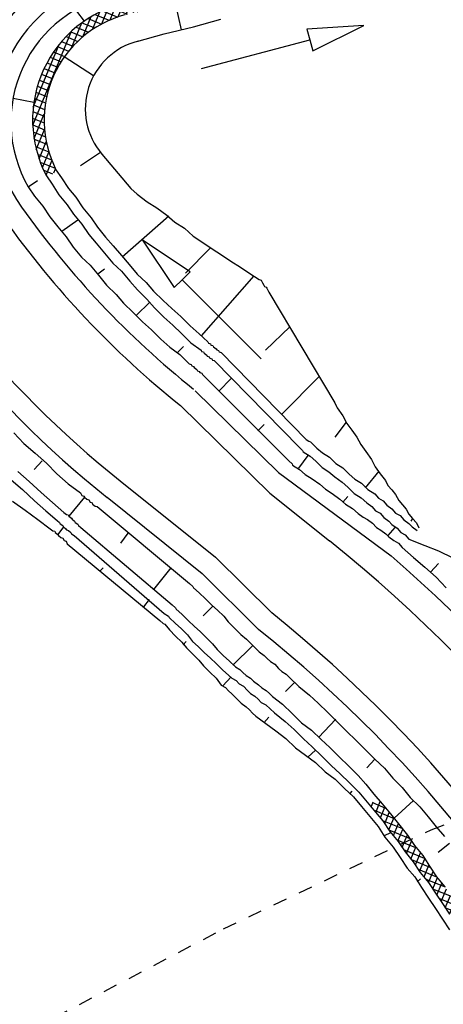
# Model space of a CAD drawing. Extents: x 447882 to 448688, y 437766 to 439043.
# Tile 47 of 121: x 448204 to 448220, y 438324 to 438359. Entities that reach past the tile are written whole.
import ezdxf

# ---------------------------------------------------------------- set-up
doc = ezdxf.new("R2010")
doc.units = 0
doc.header["$LTSCALE"] = 2
doc.header["$MEASUREMENT"] = 0
doc.linetypes.add('ACAD_ISO10W100W', pattern=[0.5, 0.25, -0.25])
doc.linetypes.add('AUSGEZOGEN', pattern=[0])
doc.layers.get('0').update_dxf_attribs({"linetype": 'AUSGEZOGEN'})
for name, color, linetype in [('DB-Bestand', 8, 'CONTINUOUS'), ('DB-Wegboeschungen', 15, 'CONTINUOUS'), ('DB-Wege', 15, 'CONTINUOUS'), ('FBRTOP', 250, 'AUSGEZOGEN')]:
    doc.layers.add(name, color=color, linetype=linetype)

# ---------------------------------------------------------------- blocks, each defined once
blk = doc.blocks.new('*X289')
at = {"color": 0, "linetype": 'ByBlock'}
for p, q in [((-113052, -223149), (-112585, -222682)), ((-113008, -222787), (-112753, -222531)), ((-112628, -223071), (-112998, -222701)), ((-112596, -222785), (-112849, -222531)), ((-113114, -223528), (-112624, -223039)), ((-112662, -223355), (-113032, -222985)), ((-113196, -223929), (-112668, -223401)), ((-112770, -223884), (-113116, -223538)), ((-112713, -223623), (-113067, -223269)), ((-113240, -224291), (-112752, -223803)), ((-112809, -224162), (-113173, -223799)), ((-113283, -224653), (-112812, -224181)), ((-112844, -224446), (-113214, -224076)), ((-113326, -225013), (-112855, -224543)), ((-112878, -224730), (-113248, -224360)), ((-113366, -225372), (-112899, -224905)), ((-112947, -225298), (-113316, -224928)), ((-112912, -225014), (-113282, -224644)), ((-113406, -225730), (-112943, -225267)), ((-112981, -225582), (-113348, -225214)), ((-113456, -226098), (-112987, -225629)), ((-113015, -225866), (-113380, -225501)), ((-113521, -226481), (-113031, -225992)), ((-113055, -226144), (-113412, -225787)), ((-113586, -226864), (-113091, -226370)), ((-113142, -226693), (-113497, -226339)), ((-113099, -226418), (-113450, -226067)), ((-113186, -226968), (-113543, -226611)), ((-113651, -227247), (-113151, -226748)), ((-113231, -227241), (-113589, -226883)), ((-113716, -227630), (-113212, -227127)), ((-113323, -227785), (-113681, -227427)), ((-113277, -227513), (-113635, -227155)), ((-113781, -228014), (-113277, -227510)), ((-113370, -228057), (-113727, -227699)), ((-113845, -228397), (-113342, -227893)), ((-113416, -228329), (-113773, -227971)), ((-113910, -228780), (-113407, -228276)), ((-113462, -228601), (-113819, -228243)), ((-113975, -229163), (-113472, -228660)), ((-113554, -229145), (-113912, -228788)), ((-113508, -228873), (-113866, -228515)), ((-114040, -229546), (-113537, -229043)), ((-113600, -229417), (-113958, -229060)), ((-114105, -229930), (-113602, -229426)), ((-113647, -229689), (-114004, -229332)), ((-114163, -230305), (-113667, -229809)), ((-113736, -230236), (-114096, -229876)), ((-113693, -229961), (-114050, -229604)), ((-114188, -230649), (-113729, -230190)), ((-113767, -230523), (-114142, -230148)), ((-114187, -230966), (-113768, -230547)), ((-113776, -230833), (-114176, -230433)), ((-113758, -231169), (-114190, -230736)), ((-114165, -231262), (-113775, -230872)), ((-113703, -231542), (-114182, -231062)), ((-114126, -231541), (-113757, -231172)), ((-113594, -231969), (-114145, -231418)), ((-114071, -231804), (-113720, -231453)), ((-113382, -232499), (-114069, -231813)), ((-114002, -232054), (-113665, -231716)), ((-113922, -232292), (-113595, -231965)), ((-111366, -234834), (-113930, -232269)), ((-113830, -232518), (-113513, -232200)), ((-113728, -232734), (-113418, -232424)), ((-113617, -232941), (-113312, -232636)), ((-111946, -234572), (-113668, -232850)), ((-113496, -233138), (-113196, -232838)), ((-113366, -233327), (-113070, -233030)), ((-113228, -233507), (-112934, -233212)), ((-113081, -233678), (-112788, -233385)), ((-112926, -233841), (-112634, -233549)), ((-112762, -233996), (-112470, -233704)), ((-112590, -234142), (-112297, -233849)), ((-112410, -234280), (-112115, -233985)), ((-112221, -234409), (-111923, -234111)), ((-112023, -234529), (-111721, -234227)), ((-111815, -234640), (-111509, -234333)), ((-111598, -234741), (-111285, -234428)), ((-110909, -234972), (-111583, -234298)), ((-111371, -234832), (-111050, -234511)), ((-111132, -234912), (-110801, -234580)), ((-110514, -235049), (-111054, -234509)), ((-110882, -234979), (-110538, -234635)), ((-110159, -235086), (-110626, -234619)), ((-110617, -235033), (-110257, -234673)), ((-110338, -235071), (-109957, -234691)), ((-109832, -235094), (-110254, -234673)), ((-110040, -235092), (-109632, -234684)), ((-109529, -235079), (-109917, -234691)), ((-109498, -234793), (-109608, -234682)), ((-109721, -235091), (-109483, -234853))]:
    blk.add_line(p, q, dxfattribs=at)
blk = doc.blocks.new('*X290')
at = {"color": 0, "linetype": 'ByBlock'}
for p, q in [((-78704, -231757), (-78260, -231313)), ((-78359, -231731), (-77867, -231239)), ((-77676, -231612), (-78021, -231268)), ((-77980, -231670), (-77480, -231170)), ((-77409, -231562), (-77752, -231218)), ((-77588, -231596), (-77126, -231134)), ((-77117, -231535), (-77482, -231170)), ((-77216, -231542), (-76781, -231108)), ((-76822, -231512), (-77195, -231139)), ((-76586, -231430), (-76899, -231117)), ((-76871, -231516), (-76615, -231259)), ((-80668, -232130), (-80161, -231623)), ((-80275, -232055), (-79768, -231549)), ((-79858, -231976), (-80203, -231631)), ((-79591, -231925), (-79935, -231581)), ((-79882, -231981), (-79376, -231474)), ((-79323, -231875), (-79668, -231530)), ((-79489, -231906), (-78983, -231400)), ((-79056, -231824), (-79401, -231479)), ((-78788, -231773), (-79133, -231428)), ((-79096, -231831), (-78614, -231349)), ((-78501, -231742), (-78866, -231377)), ((-78211, -231714), (-78578, -231346)), ((-77944, -231663), (-78288, -231318)), ((-82364, -232553), (-81795, -231984)), ((-81923, -232431), (-81402, -231910)), ((-81420, -232323), (-81765, -231979)), ((-81516, -232341), (-81009, -231835)), ((-81172, -232253), (-81497, -231928)), ((-80928, -232179), (-81230, -231877)), ((-81082, -232226), (-80554, -231698)), ((-80660, -232128), (-80967, -231822)), ((-80393, -232078), (-80723, -231748)), ((-80125, -232027), (-80470, -231682)), ((-83608, -232843), (-83068, -232302)), ((-82957, -232695), (-83288, -232365)), ((-83212, -232765), (-82643, -232196)), ((-82714, -232621), (-83040, -232295)), ((-82579, -232437), (-82791, -232225)), ((-82579, -232450), (-82235, -232107)), ((-82187, -232511), (-82525, -232173)), ((-81943, -232437), (-82264, -232115)), ((-81687, -232374), (-82020, -232041)), ((-84336, -232934), (-83976, -232574)), ((-83964, -232961), (-84263, -232662)), ((-84081, -232998), (-83518, -232435)), ((-83725, -232882), (-84019, -232588)), ((-83474, -232815), (-83776, -232513)), ((-83207, -232764), (-83532, -232439)), ((-82765, -232636), (-82579, -232450)), ((-82447, -232569), (-82579, -232437)), ((-84207, -233036), (-84349, -232895))]:
    blk.add_line(p, q, dxfattribs=at)

msp = doc.modelspace()

# ---------------------------------------------------------------- linework, layer by layer
at = {"layer": 'DB-Bestand', "linetype": 'ACAD_ISO10W100W'}
for p, q in [((448219.144, 438329.744), (448222.868, 438331.131)), ((448211.726, 438326.2), (448219.144, 438329.744)), ((448205.696, 438323.037), (448211.726, 438326.2)), ((448211.726, 438326.2), (448211.726, 438326.2))]:
    msp.add_line(p, q, dxfattribs=at)
at = {"layer": 'DB-Wegboeschungen', "linetype": 'Continuous'}
for p, q in [((448206.471, 438359.015), (448206.748, 438358.659)), ((448210.002, 438359.304), (448210.21, 438358.344)), ((448210.656, 438358.459), (448211.638, 438358.735)), ((448209.607, 438358.205), (448210.656, 438358.459)), ((448216.744, 438358.503), (448214.708, 438358.376)), ((448214.708, 438358.376), (448214.811, 438357.989)), ((448214.914, 438357.603), (448216.744, 438358.503)), ((448208.626, 438357.929), (448209.607, 438358.205)), ((448210.946, 438356.961), (448214.811, 438357.989)), ((448214.811, 438357.989), (448214.914, 438357.603)), ((448207.087, 438356.7), (448206.041, 438357.384)), ((448204.211, 438355.904), (448204.955, 438355.766)), ((448207.336, 438353.962), (448206.624, 438353.487)), ((448207.382, 438353.904), (448208.42, 438352.677)), ((448205.743, 438353.346), (448205.936, 438353.053)), ((448205.401, 438353.133), (448205.602, 438352.827)), ((448205.936, 438353.053), (448206.185, 438352.675)), ((448204.753, 438352.731), (448205.087, 438352.957)), ((448204.753, 438352.731), (448204.979, 438352.397)), ((448205.602, 438352.827), (448205.851, 438352.449)), ((448206.185, 438352.675), (448206.456, 438352.364)), ((448208.42, 438352.677), (448208.646, 438352.47)), ((448204.979, 438352.397), (448205.273, 438352.042)), ((448205.851, 438352.449), (448206.145, 438352.093)), ((448206.456, 438352.364), (448206.704, 438351.986)), ((448208.646, 438352.47), (448209.006, 438352.204)), ((448205.273, 438352.042), (448205.522, 438351.663)), ((448206.145, 438352.093), (448206.371, 438351.759)), ((448206.704, 438351.986), (448206.998, 438351.63)), ((448209.006, 438352.204), (448209.343, 438351.983)), ((448209.343, 438351.983), (448209.703, 438351.718)), ((448205.522, 438351.663), (448205.815, 438351.308)), ((448206.371, 438351.759), (448206.664, 438351.404)), ((448206.998, 438351.63), (448207.224, 438351.296)), ((448208.104, 438350.23), (448209.77, 438351.696)), ((448209.703, 438351.718), (448209.995, 438351.474)), ((448205.815, 438351.308), (448206.109, 438350.952)), ((448205.95, 438351.152), (448206.529, 438351.559)), ((448206.664, 438351.404), (448206.913, 438351.026)), ((448207.224, 438351.296), (448207.517, 438350.941)), ((448209.995, 438351.474), (448210.333, 438351.253)), ((448210.333, 438351.253), (448210.648, 438350.965)), ((448206.109, 438350.952), (448206.357, 438350.574)), ((448206.913, 438351.026), (448207.184, 438350.715)), ((448207.517, 438350.941), (448207.788, 438350.63)), ((448210.648, 438350.965), (448210.985, 438350.743)), ((448206.357, 438350.574), (448206.651, 438350.219)), ((448207.184, 438350.715), (448207.477, 438350.359)), ((448207.788, 438350.63), (448208.081, 438350.274)), ((448208.837, 438350.829), (448209.965, 438349.13)), ((448210.532, 438349.695), (448208.837, 438350.829)), ((448211.255, 438350.544), (448210.367, 438349.643)), ((448210.985, 438350.743), (448211.322, 438350.522)), ((448211.322, 438350.522), (448211.659, 438350.301)), ((448206.651, 438350.219), (448206.966, 438349.93)), ((448207.477, 438350.359), (448207.77, 438350.003)), ((448208.081, 438350.274), (448208.352, 438349.963)), ((448211.659, 438350.301), (448211.996, 438350.08)), ((448206.966, 438349.93), (448207.259, 438349.575)), ((448207.77, 438350.003), (448208.086, 438349.715)), ((448208.352, 438349.963), (448208.646, 438349.608)), ((448211.996, 438350.08), (448212.333, 438349.859)), ((448212.333, 438349.859), (448212.67, 438349.638)), ((448207.237, 438349.619), (448207.481, 438349.8)), ((448207.259, 438349.575), (448207.553, 438349.219)), ((448208.086, 438349.715), (448208.379, 438349.36)), ((448208.646, 438349.608), (448208.961, 438349.319)), ((448210.249, 438349.412), (448210.532, 438349.695)), ((448210.943, 438347.411), (448212.828, 438349.55)), ((448212.67, 438349.638), (448213.007, 438349.417)), ((448207.553, 438349.219), (448207.891, 438348.886)), ((448208.379, 438349.36), (448208.65, 438349.049)), ((448208.961, 438349.319), (448209.232, 438349.008)), ((448209.965, 438349.13), (448210.249, 438349.412)), ((448213.072, 438346.579), (448210.249, 438349.412)), ((448213.007, 438349.417), (448213.075, 438349.395)), ((448213.075, 438349.395), (448213.097, 438349.351)), ((448213.097, 438349.351), (448213.12, 438349.306)), ((448213.12, 438349.306), (448213.166, 438349.217)), ((448213.166, 438349.217), (448213.188, 438349.173)), ((448213.188, 438349.173), (448213.255, 438349.151)), ((448213.255, 438349.151), (448213.278, 438349.106)), ((448207.891, 438348.886), (448208.161, 438348.575)), ((448208.65, 438349.049), (448208.988, 438348.716)), ((448209.232, 438349.008), (448209.569, 438348.675)), ((448213.278, 438349.106), (448213.301, 438349.062)), ((448213.301, 438349.062), (448213.324, 438349.017)), ((448213.324, 438349.017), (448213.346, 438348.973)), ((448213.346, 438348.973), (448215.702, 438345.01)), ((448208.161, 438348.575), (448208.499, 438348.242)), ((448208.612, 438348.132), (448209.1, 438348.605)), ((448208.988, 438348.716), (448209.258, 438348.405)), ((448209.258, 438348.405), (448209.596, 438348.072)), ((448209.569, 438348.675), (448209.885, 438348.387)), ((448208.499, 438348.242), (448208.837, 438347.91)), ((448209.596, 438348.072), (448209.912, 438347.784)), ((448209.885, 438348.387), (448210.2, 438348.099)), ((448210.2, 438348.099), (448210.538, 438347.766)), ((448208.837, 438347.91), (448209.153, 438347.621)), ((448209.912, 438347.784), (448210.227, 438347.495)), ((448210.538, 438347.766), (448210.853, 438347.478)), ((448214.094, 438347.726), (448213.228, 438346.892)), ((448209.153, 438347.621), (448209.491, 438347.288)), ((448210.227, 438347.495), (448210.565, 438347.162)), ((448210.853, 438347.478), (448211.168, 438347.189)), ((448209.491, 438347.288), (448209.806, 438347)), ((448209.806, 438347), (448210.166, 438346.735)), ((448210.076, 438346.801), (448210.298, 438347.026)), ((448210.565, 438347.162), (448210.925, 438346.897)), ((448211.168, 438347.189), (448211.191, 438347.145)), ((448211.191, 438347.145), (448211.258, 438347.123)), ((448211.258, 438347.123), (448211.281, 438347.078)), ((448211.281, 438347.078), (448211.348, 438347.057)), ((448211.348, 438347.057), (448211.371, 438347.012)), ((448211.371, 438347.012), (448211.461, 438346.946)), ((448210.166, 438346.735), (448210.504, 438346.402)), ((448210.925, 438346.897), (448210.947, 438346.852)), ((448210.947, 438346.852), (448211.015, 438346.83)), ((448211.015, 438346.83), (448211.037, 438346.786)), ((448211.037, 438346.786), (448211.127, 438346.719)), ((448211.127, 438346.719), (448211.15, 438346.675)), ((448211.15, 438346.675), (448211.217, 438346.653)), ((448211.217, 438346.653), (448211.24, 438346.609)), ((448211.461, 438346.946), (448211.484, 438346.901)), ((448211.484, 438346.901), (448211.551, 438346.879)), ((448211.551, 438346.879), (448211.574, 438346.835)), ((448211.574, 438346.835), (448211.641, 438346.813)), ((448211.641, 438346.813), (448214.683, 438343.705)), ((448210.504, 438346.402), (448210.571, 438346.38)), ((448210.571, 438346.38), (448210.594, 438346.335)), ((448210.594, 438346.335), (448210.661, 438346.313)), ((448210.661, 438346.313), (448210.683, 438346.269)), ((448211.24, 438346.609), (448211.307, 438346.587)), ((448211.307, 438346.587), (448211.33, 438346.542)), ((448211.33, 438346.542), (448211.397, 438346.52)), ((448211.397, 438346.52), (448214.44, 438343.413)), ((448210.683, 438346.269), (448210.773, 438346.203)), ((448210.773, 438346.203), (448210.796, 438346.158)), ((448210.796, 438346.158), (448210.863, 438346.136)), ((448210.863, 438346.136), (448210.886, 438346.092)), ((448210.886, 438346.092), (448210.953, 438346.07)), ((448210.953, 438346.07), (448210.976, 438346.025)), ((448210.976, 438346.025), (448214.063, 438342.94)), ((448213.827, 438344.616), (448215.158, 438345.967)), ((448211.562, 438345.426), (448212.006, 438345.876)), ((448215.702, 438345.01), (448215.77, 438344.876)), ((448215.77, 438344.876), (448215.793, 438344.832)), ((448215.793, 438344.832), (448215.996, 438344.543)), ((448215.996, 438344.543), (448216.132, 438344.275)), ((448212.959, 438344.005), (448213.181, 438344.231)), ((448216.11, 438344.32), (448215.711, 438343.78)), ((448216.132, 438344.275), (448216.313, 438344.031)), ((448204.239, 438343.939), (448204.599, 438343.562)), ((448216.313, 438344.031), (448216.494, 438343.786)), ((448204.599, 438343.562), (448205.005, 438343.207)), ((448214.683, 438343.705), (448214.773, 438343.639)), ((448214.773, 438343.639), (448214.84, 438343.617)), ((448214.84, 438343.617), (448215.066, 438343.395)), ((448216.494, 438343.786), (448216.63, 438343.519)), ((448216.63, 438343.519), (448216.811, 438343.274)), ((448205.005, 438343.207), (448205.41, 438342.852)), ((448214.423, 438342.675), (448214.755, 438343.125)), ((448214.44, 438343.413), (448214.552, 438343.302)), ((448214.552, 438343.302), (448214.575, 438343.257)), ((448214.575, 438343.257), (448214.822, 438343.103)), ((448215.066, 438343.395), (448215.268, 438343.218)), ((448215.268, 438343.218), (448215.516, 438343.063)), ((448216.811, 438343.274), (448217.014, 438342.985)), ((448205.253, 438342.94), (448204.964, 438342.625)), ((448205.41, 438342.852), (448205.77, 438342.475)), ((448214.063, 438342.94), (448214.176, 438342.829)), ((448214.176, 438342.829), (448214.198, 438342.785)), ((448214.198, 438342.785), (448214.445, 438342.63)), ((448214.822, 438343.103), (448215.025, 438342.925)), ((448215.025, 438342.925), (448215.25, 438342.703)), ((448215.516, 438343.063), (448215.741, 438342.841)), ((448215.741, 438342.841), (448215.988, 438342.687)), ((448217.014, 438342.985), (448217.151, 438342.718)), ((448204.383, 438342.554), (448204.789, 438342.199)), ((448205.77, 438342.475), (448206.176, 438342.12)), ((448214.445, 438342.63), (448214.648, 438342.453)), ((448214.648, 438342.453), (448214.895, 438342.298)), ((448215.25, 438342.703), (448215.497, 438342.549)), ((448215.497, 438342.549), (448215.7, 438342.371)), ((448215.988, 438342.687), (448216.213, 438342.465)), ((448216.213, 438342.465), (448216.416, 438342.287)), ((448216.798, 438341.977), (448217.286, 438342.562)), ((448217.151, 438342.718), (448217.331, 438342.473)), ((448217.331, 438342.473), (448217.512, 438342.229)), ((448204.14, 438342.261), (448204.545, 438341.907)), ((448204.789, 438342.199), (448205.217, 438341.8)), ((448206.176, 438342.12), (448206.625, 438341.788)), ((448214.895, 438342.298), (448215.165, 438342.099)), ((448215.165, 438342.099), (448215.368, 438341.922)), ((448215.7, 438342.371), (448215.97, 438342.172)), ((448215.97, 438342.172), (448216.172, 438341.995)), ((448216.416, 438342.287), (448216.663, 438342.133)), ((448216.663, 438342.133), (448216.888, 438341.911)), ((448217.512, 438342.229), (448217.603, 438342.05)), ((448204.545, 438341.907), (448204.973, 438341.507)), ((448205.217, 438341.8), (448205.622, 438341.445)), ((448206.625, 438341.788), (448206.671, 438341.699)), ((448215.368, 438341.922), (448215.615, 438341.767)), ((448215.615, 438341.767), (448215.885, 438341.568)), ((448216.172, 438341.995), (448216.397, 438341.773)), ((448216.397, 438341.773), (448216.645, 438341.618)), ((448216.888, 438341.911), (448217.135, 438341.756)), ((448217.135, 438341.756), (448217.271, 438341.601)), ((448217.603, 438342.05), (448217.738, 438341.895)), ((448217.738, 438341.895), (448217.874, 438341.739)), ((448217.874, 438341.739), (448217.987, 438341.517)), ((448204.19, 438341.501), (448204.64, 438341.169)), ((448204.973, 438341.507), (448205.378, 438341.153)), ((448205.622, 438341.445), (448206.027, 438341.09)), ((448206.761, 438341.633), (448206.207, 438340.958)), ((448206.671, 438341.699), (448206.738, 438341.677)), ((448206.738, 438341.677), (448206.761, 438341.633)), ((448206.761, 438341.633), (448206.851, 438341.566)), ((448206.851, 438341.566), (448206.918, 438341.544)), ((448206.918, 438341.544), (448206.963, 438341.455)), ((448206.963, 438341.455), (448207.031, 438341.433)), ((448207.031, 438341.433), (448207.053, 438341.389)), ((448207.053, 438341.389), (448207.143, 438341.322)), ((448215.885, 438341.568), (448216.087, 438341.391)), ((448215.997, 438341.457), (448216.175, 438341.66)), ((448216.087, 438341.391), (448216.334, 438341.236)), ((448216.645, 438341.618), (448216.847, 438341.441)), ((448216.847, 438341.441), (448217.027, 438341.308)), ((448217.271, 438341.601), (448217.428, 438341.512)), ((448217.428, 438341.512), (448217.563, 438341.357)), ((448217.987, 438341.517), (448218.122, 438341.361)), ((448204.64, 438341.169), (448205.09, 438340.837)), ((448205.378, 438341.153), (448205.783, 438340.798)), ((448206.027, 438341.09), (448206.117, 438341.024)), ((448206.117, 438341.024), (448206.184, 438341.002)), ((448207.143, 438341.322), (448207.211, 438341.301)), ((448207.211, 438341.301), (448210.519, 438338.553)), ((448216.334, 438341.236), (448216.537, 438341.058)), ((448216.537, 438341.058), (448216.717, 438340.926)), ((448217.027, 438341.308), (448217.162, 438341.153)), ((448217.162, 438341.153), (448217.32, 438341.064)), ((448217.32, 438341.064), (448217.455, 438340.909)), ((448217.563, 438341.357), (448217.743, 438341.224)), ((448217.743, 438341.224), (448217.879, 438341.069)), ((448217.879, 438341.069), (448218.036, 438340.98)), ((448218.122, 438341.361), (448218.258, 438341.206)), ((448218.258, 438341.206), (448218.349, 438341.028)), ((448218.349, 438341.028), (448218.484, 438340.872)), ((448205.09, 438340.837), (448205.539, 438340.505)), ((448205.783, 438340.798), (448205.873, 438340.731)), ((448205.873, 438340.731), (448205.896, 438340.687)), ((448205.896, 438340.687), (448205.986, 438340.621)), ((448206.184, 438341.002), (448206.207, 438340.958)), ((448206.207, 438340.958), (448206.297, 438340.891)), ((448206.297, 438340.891), (448206.32, 438340.847)), ((448206.32, 438340.847), (448206.409, 438340.78)), ((448206.409, 438340.78), (448206.432, 438340.736)), ((448206.432, 438340.736), (448206.522, 438340.669)), ((448206.522, 438340.669), (448206.545, 438340.625)), ((448216.717, 438340.926), (448216.874, 438340.837)), ((448216.874, 438340.837), (448217.054, 438340.705)), ((448217.054, 438340.705), (448217.189, 438340.549)), ((448217.455, 438340.909), (448217.635, 438340.776)), ((448217.635, 438340.776), (448217.748, 438340.665)), ((448217.748, 438340.665), (448217.927, 438340.532)), ((448218.036, 438340.98), (448218.171, 438340.825)), ((448218.171, 438340.825), (448218.351, 438340.692)), ((448218.351, 438340.692), (448218.464, 438340.581)), ((448218.484, 438340.872), (448218.417, 438340.782)), ((448218.484, 438340.872), (448218.619, 438340.717)), ((448218.619, 438340.717), (448218.71, 438340.538)), ((448205.539, 438340.505), (448205.629, 438340.439)), ((448205.629, 438340.439), (448205.697, 438340.417)), ((448205.697, 438340.417), (448205.719, 438340.372)), ((448205.719, 438340.372), (448205.809, 438340.306)), ((448206.009, 438340.576), (448205.809, 438340.306)), ((448205.986, 438340.621), (448206.009, 438340.576)), ((448206.009, 438340.576), (448206.098, 438340.51)), ((448206.098, 438340.51), (448206.121, 438340.465)), ((448206.121, 438340.465), (448206.188, 438340.443)), ((448206.188, 438340.443), (448206.278, 438340.377)), ((448206.278, 438340.377), (448206.301, 438340.332)), ((448206.301, 438340.332), (448206.391, 438340.266)), ((448206.545, 438340.625), (448206.635, 438340.558)), ((448206.635, 438340.558), (448209.898, 438337.788)), ((448208.313, 438340.347), (448208.048, 438339.988)), ((448217.189, 438340.549), (448217.347, 438340.461)), ((448217.347, 438340.461), (448217.526, 438340.328)), ((448217.526, 438340.328), (448217.639, 438340.217)), ((448217.616, 438340.262), (448217.86, 438340.554)), ((448217.927, 438340.532), (448218.063, 438340.377)), ((448218.063, 438340.377), (448218.22, 438340.289)), ((448218.464, 438340.581), (448218.644, 438340.448)), ((448205.809, 438340.306), (448205.832, 438340.262)), ((448205.832, 438340.262), (448205.922, 438340.195)), ((448205.922, 438340.195), (448205.989, 438340.173)), ((448205.989, 438340.173), (448206.035, 438340.084)), ((448206.035, 438340.084), (448206.102, 438340.062)), ((448206.102, 438340.062), (448206.147, 438339.973)), ((448206.147, 438339.973), (448209.455, 438337.226)), ((448206.391, 438340.266), (448209.61, 438337.473)), ((448217.639, 438340.217), (448217.819, 438340.084)), ((448217.819, 438340.084), (448217.976, 438339.996)), ((448217.976, 438339.996), (448218.112, 438339.841)), ((448218.22, 438340.289), (448218.355, 438340.133)), ((448218.355, 438340.133), (448218.916, 438339.914)), ((448218.112, 438339.841), (448218.517, 438339.486)), ((448218.916, 438339.914), (448219.409, 438339.716)), ((448219.409, 438339.716), (448219.926, 438339.474)), ((448218.517, 438339.486), (448218.922, 438339.131)), ((448219.125, 438338.954), (448219.413, 438339.269)), ((448207.317, 438338.998), (448207.428, 438339.111)), ((448209.843, 438339.107), (448209.223, 438338.342)), ((448218.922, 438339.131), (448219.327, 438338.777)), ((448210.519, 438338.553), (448210.631, 438338.442)), ((448219.327, 438338.777), (448219.688, 438338.399)), ((448210.631, 438338.442), (448210.654, 438338.398)), ((448210.654, 438338.398), (448210.856, 438338.22)), ((448210.856, 438338.22), (448211.082, 438337.998)), ((448209.069, 438337.983), (448208.87, 438337.713)), ((448211.082, 438337.998), (448211.307, 438337.776)), ((448209.898, 438337.788), (448210.011, 438337.677)), ((448210.011, 438337.677), (448210.034, 438337.632)), ((448210.034, 438337.632), (448210.236, 438337.455)), ((448211.33, 438337.732), (448210.997, 438337.394)), ((448211.307, 438337.776), (448211.51, 438337.599)), ((448211.51, 438337.599), (448211.735, 438337.377)), ((448209.455, 438337.226), (448209.568, 438337.115)), ((448209.61, 438337.473), (448209.767, 438337.385)), ((448209.767, 438337.385), (448209.79, 438337.34)), ((448209.79, 438337.34), (448210.015, 438337.118)), ((448210.236, 438337.455), (448210.461, 438337.233)), ((448210.461, 438337.233), (448210.687, 438337.011)), ((448211.735, 438337.377), (448211.893, 438337.177)), ((448211.893, 438337.177), (448212.118, 438336.955)), ((448209.568, 438337.115), (448209.635, 438337.093)), ((448209.635, 438337.093), (448209.793, 438336.893)), ((448209.793, 438336.893), (448210.019, 438336.671)), ((448210.015, 438337.118), (448210.218, 438336.941)), ((448210.218, 438336.941), (448210.443, 438336.719)), ((448210.687, 438337.011), (448210.889, 438336.834)), ((448210.889, 438336.834), (448211.115, 438336.612)), ((448212.118, 438336.955), (448212.344, 438336.733)), ((448210.019, 438336.671), (448210.244, 438336.449)), ((448210.244, 438336.449), (448210.402, 438336.249)), ((448210.289, 438336.36), (448210.4, 438336.473)), ((448210.443, 438336.719), (448210.624, 438336.474)), ((448210.624, 438336.474), (448210.826, 438336.297)), ((448211.115, 438336.612), (448211.34, 438336.39)), ((448212.344, 438336.733), (448212.546, 438336.556)), ((448212.546, 438336.556), (448212.772, 438336.334)), ((448210.402, 438336.249), (448210.627, 438336.027)), ((448210.826, 438336.297), (448211.052, 438336.075)), ((448211.34, 438336.39), (448211.498, 438336.19)), ((448211.498, 438336.19), (448211.723, 438335.968)), ((448212.772, 438336.334), (448212.061, 438335.635)), ((448212.772, 438336.334), (448212.884, 438336.223)), ((448212.884, 438336.223), (448212.997, 438336.112)), ((448212.997, 438336.112), (448213.177, 438335.979)), ((448210.627, 438336.027), (448210.852, 438335.805)), ((448210.852, 438335.805), (448211.011, 438335.605)), ((448211.052, 438336.075), (448211.254, 438335.898)), ((448211.254, 438335.898), (448211.48, 438335.676)), ((448211.723, 438335.968), (448211.926, 438335.791)), ((448211.926, 438335.791), (448212.151, 438335.569)), ((448213.177, 438335.979), (448213.289, 438335.868)), ((448213.289, 438335.868), (448213.402, 438335.757)), ((448213.402, 438335.757), (448213.559, 438335.669)), ((448211.011, 438335.605), (448211.236, 438335.383)), ((448211.236, 438335.383), (448211.461, 438335.161)), ((448211.48, 438335.676), (448211.705, 438335.454)), ((448211.705, 438335.454), (448211.907, 438335.276)), ((448212.151, 438335.569), (448212.308, 438335.481)), ((448212.308, 438335.481), (448212.421, 438335.37)), ((448213.559, 438335.669), (448213.695, 438335.514)), ((448213.695, 438335.514), (448213.807, 438335.403)), ((448213.807, 438335.403), (448213.964, 438335.314)), ((448211.461, 438335.161), (448211.642, 438334.917)), ((448211.997, 438335.21), (448211.709, 438334.895)), ((448211.907, 438335.276), (448212.02, 438335.165)), ((448212.02, 438335.165), (448212.177, 438335.077)), ((448212.177, 438335.077), (448212.29, 438334.966)), ((448212.421, 438335.37), (448212.534, 438335.259)), ((448212.534, 438335.259), (448212.691, 438335.171)), ((448212.691, 438335.171), (448212.804, 438335.06)), ((448212.804, 438335.06), (448212.983, 438334.927)), ((448214.28, 438335.026), (448213.947, 438334.688)), ((448213.964, 438335.314), (448214.077, 438335.203)), ((448214.077, 438335.203), (448214.415, 438334.871)), ((448211.642, 438334.917), (448211.799, 438334.828)), ((448211.799, 438334.828), (448211.912, 438334.717)), ((448211.912, 438334.717), (448212.024, 438334.606)), ((448212.29, 438334.966), (448212.447, 438334.878)), ((448212.447, 438334.878), (448212.583, 438334.723)), ((448212.583, 438334.723), (448212.695, 438334.612)), ((448212.983, 438334.927), (448213.096, 438334.816)), ((448213.096, 438334.816), (448213.253, 438334.728)), ((448213.253, 438334.728), (448213.366, 438334.617)), ((448214.415, 438334.871), (448214.798, 438334.56)), ((448212.024, 438334.606), (448212.137, 438334.496)), ((448212.137, 438334.496), (448212.25, 438334.385)), ((448212.25, 438334.385), (448212.362, 438334.274)), ((448212.695, 438334.612), (448212.852, 438334.523)), ((448212.852, 438334.523), (448212.965, 438334.412)), ((448212.965, 438334.412), (448213.078, 438334.301)), ((448213.366, 438334.617), (448213.479, 438334.506)), ((448213.479, 438334.506), (448213.838, 438334.24)), ((448214.798, 438334.56), (448215.113, 438334.272)), ((448212.362, 438334.274), (448212.542, 438334.141)), ((448212.542, 438334.141), (448212.655, 438334.03)), ((448212.655, 438334.03), (448212.768, 438333.919)), ((448213.078, 438334.301), (448213.235, 438334.213)), ((448213.235, 438334.213), (448213.55, 438333.925)), ((448213.838, 438334.24), (448214.176, 438333.907)), ((448215.113, 438334.272), (448215.451, 438333.939)), ((448212.768, 438333.919), (448212.88, 438333.808)), ((448212.88, 438333.808), (448213.24, 438333.542)), ((448213.173, 438333.564), (448213.35, 438333.767)), ((448213.55, 438333.925), (448213.933, 438333.615)), ((448214.176, 438333.907), (448214.514, 438333.574)), ((448215.743, 438333.696), (448215.122, 438333.042)), ((448215.451, 438333.939), (448215.789, 438333.607)), ((448213.24, 438333.542), (448213.6, 438333.277)), ((448213.6, 438333.277), (448213.96, 438333.011)), ((448213.933, 438333.615), (448214.248, 438333.326)), ((448214.248, 438333.326), (448214.586, 438332.994)), ((448214.514, 438333.574), (448214.874, 438333.309)), ((448214.874, 438333.309), (448215.212, 438332.976)), ((448215.789, 438333.607), (448216.127, 438333.274)), ((448216.127, 438333.274), (448216.465, 438332.941)), ((448213.96, 438333.011), (448214.298, 438332.678)), ((448214.586, 438332.994), (448214.901, 438332.705)), ((448215.212, 438332.976), (448215.527, 438332.688)), ((448216.465, 438332.941), (448216.803, 438332.608)), ((448214.298, 438332.678), (448214.657, 438332.413)), ((448215.014, 438332.594), (448214.747, 438332.346)), ((448214.901, 438332.705), (448215.239, 438332.372)), ((448215.527, 438332.688), (448215.865, 438332.355)), ((448216.803, 438332.608), (448217.14, 438332.275)), ((448214.657, 438332.413), (448215.017, 438332.147)), ((448215.239, 438332.372), (448215.577, 438332.04)), ((448215.865, 438332.355), (448216.203, 438332.022)), ((448217.14, 438332.275), (448216.852, 438331.96)), ((448217.14, 438332.275), (448217.478, 438331.942)), ((448215.017, 438332.147), (448215.355, 438331.814)), ((448215.577, 438332.04), (448215.892, 438331.751)), ((448216.203, 438332.022), (448216.541, 438331.689)), ((448217.478, 438331.942), (448217.772, 438331.587)), ((448215.355, 438331.814), (448215.715, 438331.549)), ((448215.715, 438331.549), (448216.053, 438331.216)), ((448215.892, 438331.751), (448216.23, 438331.418)), ((448216.541, 438331.689), (448216.812, 438331.378)), ((448217.772, 438331.587), (448218.11, 438331.254)), ((448216.053, 438331.216), (448216.368, 438330.928)), ((448216.23, 438331.418), (448216.568, 438331.086)), ((448216.812, 438331.378), (448217.105, 438331.023)), ((448218.11, 438331.254), (448218.403, 438330.898)), ((448216.255, 438331.038), (448216.322, 438331.128)), ((448216.368, 438330.928), (448216.661, 438330.572)), ((448216.568, 438331.086), (448216.862, 438330.73)), ((448217.105, 438331.023), (448217.399, 438330.667)), ((448218.403, 438330.898), (448218.741, 438330.565)), ((448216.661, 438330.572), (448216.955, 438330.216)), ((448216.862, 438330.73), (448217.155, 438330.374)), ((448217.399, 438330.667), (448217.692, 438330.311)), ((448218.516, 438330.787), (448217.827, 438330.156)), ((448218.741, 438330.565), (448219.035, 438330.21)), ((448216.955, 438330.216), (448217.248, 438329.861)), ((448217.155, 438330.374), (448217.426, 438330.064)), ((448217.692, 438330.311), (448217.985, 438329.956)), ((448219.035, 438330.21), (448219.328, 438329.854)), ((448217.248, 438329.861), (448217.497, 438329.483)), ((448217.426, 438330.064), (448217.674, 438329.685)), ((448217.985, 438329.956), (448218.302, 438329.556)), ((448219.328, 438329.854), (448219.621, 438329.499)), ((448217.697, 438329.641), (448217.474, 438329.527)), ((448217.497, 438329.483), (448217.791, 438329.127)), ((448217.674, 438329.685), (448217.968, 438329.33)), ((448218.302, 438329.556), (448218.55, 438329.178)), ((448217.791, 438329.127), (448218.039, 438328.749)), ((448217.968, 438329.33), (448218.217, 438328.951)), ((448218.55, 438329.178), (448218.844, 438328.822)), ((448219.802, 438329.254), (448219.402, 438328.938)), ((448218.039, 438328.749), (448218.288, 438328.371)), ((448218.217, 438328.951), (448218.51, 438328.596)), ((448218.844, 438328.822), (448219.093, 438328.444)), ((448218.288, 438328.371), (448218.559, 438328.06)), ((448218.51, 438328.596), (448218.759, 438328.218)), ((448219.093, 438328.444), (448219.342, 438328.066)), ((448218.559, 438328.06), (448218.808, 438327.681)), ((448218.65, 438327.881), (448218.761, 438327.994)), ((448218.759, 438328.218), (448219.052, 438327.862)), ((448219.342, 438328.066), (448219.635, 438327.71)), ((448218.808, 438327.681), (448219.057, 438327.303)), ((448219.052, 438327.862), (448219.301, 438327.484)), ((448219.057, 438327.303), (448219.305, 438326.925)), ((448219.301, 438327.484), (448219.55, 438327.106)), ((448219.55, 438327.106), (448219.799, 438326.727)), ((448219.305, 438326.925), (448219.554, 438326.547)), ((448219.554, 438326.547), (448219.803, 438326.168))]:
    msp.add_line(p, q, dxfattribs=at)
for centre, major_axis, start_param, end_param in [((448208.782, 438355.052), (-1.786, 4.293), -0.211571, 1.699268), ((448209.208, 438355.132), (-1.653, 3.97), -0.168357, 1.659615), ((448209.217, 438355.119), (-1.498, 3.601), -0.131084, 1.648462), ((448209.29, 438355.519), (-0.96, 2.308), -0.148631, 1.879038)]:
    msp.add_ellipse(centre, major_axis=major_axis, ratio=1, start_param=start_param, end_param=end_param, dxfattribs=at)
at = {"layer": 'DB-Wege', "linetype": 'Continuous'}
for p, q in [((448210.716, 438345.446), (448213.699, 438342.518)), ((448210.191, 438344.911), (448213.378, 438341.783)), ((448213.699, 438342.518), (448217.718, 438339.537)), ((448208.035, 438342.218), (448211.439, 438339.492)), ((448213.378, 438341.783), (448215.513, 438340.073)), ((448207.566, 438341.633), (448210.969, 438338.908)), ((448211.439, 438339.492), (448213.451, 438337.497)), ((448210.969, 438338.908), (448212.982, 438336.912))]:
    msp.add_line(p, q, dxfattribs=at)
for centre, major_axis, start_param, end_param in [((448208.792, 438355.05), (-2.305, 5.54), -0.187503, 1.79397), ((448208.792, 438355.05), (-2.015, 4.848), -0.187139, 1.794335), ((448230.848, 438370.71), (-14.008, 33.705), 1.627656, 2.07255), ((448230.848, 438370.71), (-14.301, 34.396), 1.627523, 2.072417), ((448230.848, 438370.71), (-12.402, 29.824), 1.794147, 2.072369), ((448230.848, 438370.71), (-12.681, 30.52), 1.794435, 2.072657), ((448183.325, 438299.872), (-19.777, 47.551), -1.54104, -1.069299), ((448183.325, 438299.872), (-20.169, 48.471), -1.541211, -1.108641), ((448183.325, 438299.872), (-18.507, 44.505), -1.540979, -1.069237), ((448183.325, 438299.872), (-18.216, 43.814), -1.54091, -1.069168)]:
    msp.add_ellipse(centre, major_axis=major_axis, ratio=1, start_param=start_param, end_param=end_param, dxfattribs=at)
at = {"layer": 'FBRTOP'}
msp.add_lwpolyline([(448131.684, 438991.32, -0.000001), (448134.983, 438970.589, -0.000001), (448138.911, 438945.9, 0.000002), (448142.84, 438921.21, 0.000007)], format="xyb", dxfattribs=at)
at = {"layer": 'FBRTOP', "const_width": 0.5}
msp.add_lwpolyline([(448117.312, 438986.185, -0.000001), (448120.169, 438968.232, -0.000001), (448124.098, 438943.543, 0.000002), (448128.026, 438918.853, 0.000007)], format="xyb", dxfattribs=at)

# ---------------------------------------------------------------- block references
at = {"layer": 'DB-Wegboeschungen', "linetype": 'Continuous', "xscale": 0.00099999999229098, "yscale": 0.000999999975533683, "zscale": 0.001, "rotation": 292.5882868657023}
for name in ['*X289', '*X290']:
    msp.add_blockref(name, (448464.508, 438342.321), dxfattribs=at)

doc.saveas('drawing.dxf')
